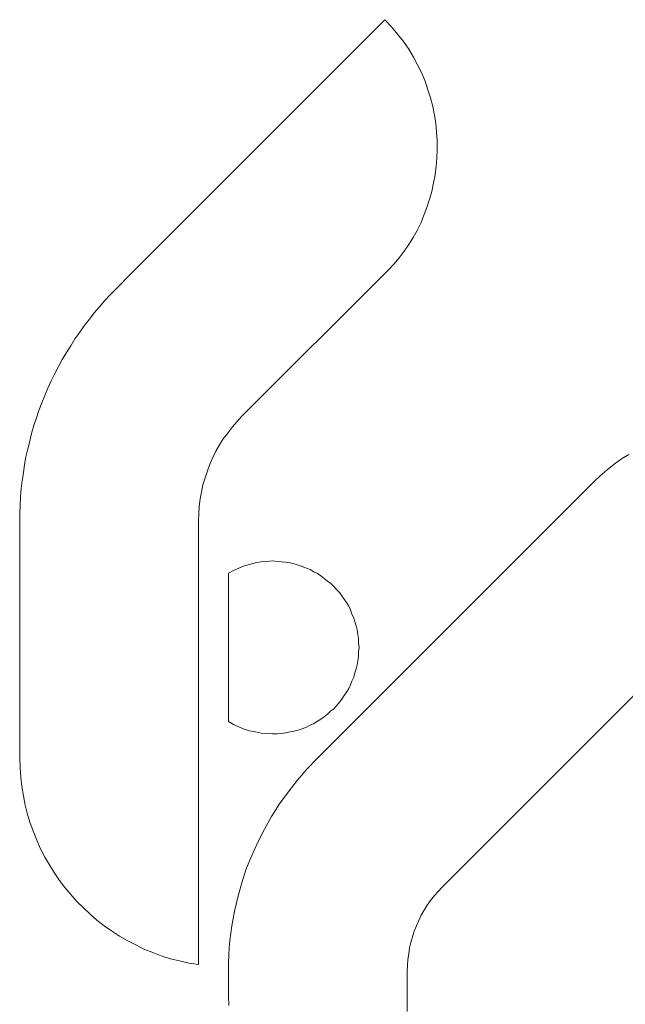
# Model space of a CAD drawing. Extents: x 261105 to 7565828, y -85627 to 5881792.
# Tile 97 of 116: x 365775 to 365854, y -24202 to -24073. Entities that reach past the tile are written whole.
import ezdxf

# ---------------------------------------------------------------- set-up
doc = ezdxf.new("R2010")
doc.units = 0
doc.header["$MEASUREMENT"] = 0
doc.layers.add('CZ-CI', color=140, linetype='Continuous', lineweight=9)

msp = doc.modelspace()

# ---------------------------------------------------------------- linework, layer by layer
at = {"layer": 'CZ-CI'}
for p, q in [((365822.93, -24073.25, -0.02), (365789.86, -24106.27, -0.02)), ((365823.8, -24074.16, -0.02), (365822.93, -24073.25, -0.02)), ((365824.58, -24075.13, -0.02), (365823.8, -24074.16, -0.02)), ((365825.35, -24076.1, -0.02), (365824.58, -24075.13, -0.02)), ((365826.03, -24077.07, -0.02), (365825.35, -24076.1, -0.02)), ((365826.66, -24078.13, -0.02), (365826.03, -24077.07, -0.02)), ((365827.19, -24079.15, -0.02), (365826.66, -24078.13, -0.02)), ((365827.72, -24080.21, -0.02), (365827.19, -24079.15, -0.02)), ((365828.16, -24081.27, -0.02), (365827.72, -24080.21, -0.02)), ((365828.54, -24082.39, -0.02), (365828.16, -24081.27, -0.02)), ((365828.88, -24083.45, -0.02), (365828.54, -24082.39, -0.02)), ((365829.17, -24084.56, -0.02), (365828.88, -24083.45, -0.02)), ((365829.41, -24085.67, -0.02), (365829.17, -24084.56, -0.02)), ((365829.56, -24086.79, -0.02), (365829.41, -24085.67, -0.02)), ((365829.66, -24087.9, -0.02), (365829.56, -24086.79, -0.02)), ((365829.75, -24089.01, -0.02), (365829.66, -24087.9, -0.02)), ((365829.75, -24090.17, -0.02), (365829.75, -24089.01, -0.02)), ((365829.7, -24091.28, -0.02), (365829.75, -24090.17, -0.02)), ((365829.61, -24092.35, -0.02), (365829.7, -24091.28, -0.02)), ((365829.46, -24093.46, -0.02), (365829.61, -24092.35, -0.02)), ((365829.27, -24094.52, -0.02), (365829.46, -24093.46, -0.02)), ((365829.03, -24095.64, -0.02), (365829.27, -24094.52, -0.02)), ((365828.4, -24097.72, -0.02), (365828.74, -24096.65, -0.02)), ((365828.74, -24096.65, -0.02), (365829.03, -24095.64, -0.02)), ((365828.01, -24098.73, -0.02), (365828.4, -24097.72, -0.02)), ((365827.63, -24099.7, -0.02), (365828.01, -24098.73, -0.02)), ((365826.61, -24101.63, -0.02), (365827.14, -24100.71, -0.02)), ((365827.14, -24100.71, -0.02), (365827.63, -24099.7, -0.02)), ((365826.03, -24102.55, -0.02), (365826.61, -24101.63, -0.02)), ((365825.45, -24103.42, -0.02), (365826.03, -24102.55, -0.02)), ((365824.1, -24105.11, -0.02), (365824.77, -24104.29, -0.02)), ((365824.77, -24104.29, -0.02), (365825.45, -24103.42, -0.02)), ((365823.37, -24105.89, -0.02), (365824.1, -24105.11, -0.02)), ((365789.86, -24106.27, -0.02), (365787.87, -24108.31, -0.02)), ((365789.86, -24106.27, -0.02), (365789.86, -24106.27, -0.02)), ((365789.86, -24106.27, -0.02), (365789.86, -24106.27, -0.02)), ((365789.86, -24106.27, -0.02), (365789.86, -24106.27, -0.02)), ((365789.86, -24106.27, -0.02), (365789.86, -24106.27, -0.02)), ((365804.27, -24124.94, -0.02), (365823.37, -24105.89, -0.02)), ((365787.87, -24108.31, -0.02), (365787.15, -24109.08, -0.02)), ((365787.15, -24109.08, -0.02), (365786.42, -24109.85, -0.02)), ((365785.7, -24110.68, -0.02), (365785.02, -24111.45, -0.02)), ((365786.42, -24109.85, -0.02), (365785.7, -24110.68, -0.02)), ((365784.39, -24112.27, -0.02), (365783.72, -24113.14, -0.02)), ((365785.02, -24111.45, -0.02), (365784.39, -24112.27, -0.02)), ((365783.72, -24113.14, -0.02), (365783.14, -24113.96, -0.02)), ((365782.51, -24114.83, -0.02), (365781.98, -24115.75, -0.02)), ((365783.14, -24113.96, -0.02), (365782.51, -24114.83, -0.02)), ((365781.98, -24115.75, -0.02), (365781.39, -24116.62, -0.02)), ((365781.39, -24116.62, -0.02), (365780.86, -24117.54, -0.02)), ((365780.38, -24118.46, -0.02), (365779.9, -24119.38, -0.02)), ((365780.86, -24117.54, -0.02), (365780.38, -24118.46, -0.02)), ((365779.9, -24119.38, -0.02), (365779.41, -24120.3, -0.02)), ((365778.98, -24121.27, -0.02), (365778.59, -24122.23, -0.02)), ((365779.41, -24120.3, -0.02), (365778.98, -24121.27, -0.02)), ((365778.59, -24122.23, -0.02), (365778.2, -24123.2, -0.02)), ((365778.2, -24123.2, -0.02), (365777.82, -24124.17, -0.02)), ((365777.82, -24124.17, -0.02), (365777.48, -24125.13, -0.02)), ((365803.64, -24125.62, -0.02), (365804.27, -24124.94, -0.02)), ((365777.14, -24126.15, -0.02), (365776.85, -24127.17, -0.02)), ((365777.48, -24125.13, -0.02), (365777.14, -24126.15, -0.02)), ((365802.43, -24127.12, -0.02), (365803.01, -24126.34, -0.02)), ((365803.01, -24126.34, -0.02), (365803.64, -24125.62, -0.02)), ((365776.85, -24127.17, -0.02), (365776.61, -24128.18, -0.02)), ((365801.85, -24127.89, -0.02), (365802.43, -24127.12, -0.02)), ((365776.61, -24128.18, -0.02), (365776.37, -24129.2, -0.02)), ((365800.88, -24129.49, -0.02), (365801.37, -24128.66, -0.02)), ((365801.37, -24128.66, -0.02), (365801.85, -24127.89, -0.02)), ((365776.12, -24130.21, -0.02), (365775.93, -24131.23, -0.02)), ((365776.37, -24129.2, -0.02), (365776.12, -24130.21, -0.02)), ((365800.5, -24130.31, -0.02), (365800.88, -24129.49, -0.02)), ((365854.75, -24129.92, -0.02), (365853.79, -24130.5, -0.02)), ((365854.75, -24129.92, -0.02), (365853.79, -24130.5, -0.02)), ((365775.93, -24131.23, -0.02), (365775.79, -24132.29, -0.02)), ((365775.93, -24131.23, -0.02), (365775.79, -24132.29, -0.02)), ((365799.77, -24132.05, -0.02), (365800.11, -24131.18, -0.02)), ((365799.77, -24132.05, -0.02), (365800.11, -24131.18, -0.02)), ((365800.11, -24131.18, -0.02), (365800.5, -24130.31, -0.02)), ((365852.82, -24131.18, -0.02), (365851.9, -24131.9, -0.02)), ((365852.82, -24131.18, -0.02), (365851.9, -24131.9, -0.02)), ((365853.79, -24130.5, -0.02), (365852.82, -24131.18, -0.02)), ((365853.79, -24130.5, -0.02), (365852.82, -24131.18, -0.02)), ((365775.79, -24132.29, -0.02), (365775.64, -24133.31, -0.02)), ((365775.79, -24132.29, -0.02), (365775.64, -24133.31, -0.02)), ((365799.48, -24132.97, -0.02), (365799.77, -24132.05, -0.02)), ((365799.48, -24132.97, -0.02), (365799.77, -24132.05, -0.02)), ((365850.98, -24132.68, -0.02), (365850.16, -24133.5, -0.02)), ((365850.98, -24132.68, -0.02), (365850.16, -24133.5, -0.02)), ((365851.9, -24131.9, -0.02), (365850.98, -24132.68, -0.02)), ((365851.9, -24131.9, -0.02), (365850.98, -24132.68, -0.02)), ((365775.64, -24133.31, -0.02), (365775.5, -24134.37, -0.02)), ((365775.64, -24133.31, -0.02), (365775.5, -24134.37, -0.02)), ((365799, -24134.81, -0.02), (365799.19, -24133.89, -0.02)), ((365799, -24134.81, -0.02), (365799.19, -24133.89, -0.02)), ((365799.19, -24133.89, -0.02), (365799.48, -24132.97, -0.02)), ((365799.19, -24133.89, -0.02), (365799.48, -24132.97, -0.02)), ((365850.16, -24133.5, -0.02), (365814.08, -24169.53, -0.02)), ((365850.16, -24133.5, -0.02), (365814.08, -24169.53, -0.02)), ((365830.38, -24186.31, -0.02), (365883.19, -24133.5, -0.02)), ((365830.38, -24186.31, -0.02), (365883.19, -24133.5, -0.02)), ((365775.5, -24134.37, -0.02), (365775.4, -24135.43, -0.02)), ((365775.5, -24134.37, -0.02), (365775.4, -24135.43, -0.02)), ((365798.85, -24135.72, -0.02), (365799, -24134.81, -0.02)), ((365798.85, -24135.72, -0.02), (365799, -24134.81, -0.02)), ((365775.35, -24136.5, -0.02), (365775.3, -24137.56, -0.02)), ((365775.35, -24136.5, -0.02), (365775.3, -24137.56, -0.02)), ((365775.4, -24135.43, -0.02), (365775.35, -24136.5, -0.02)), ((365775.4, -24135.43, -0.02), (365775.35, -24136.5, -0.02)), ((365798.71, -24136.69, -0.02), (365798.85, -24135.72, -0.02)), ((365798.71, -24136.69, -0.02), (365798.85, -24135.72, -0.02)), ((365775.3, -24137.56, -0.02), (365775.3, -24138.63, -0.02)), ((365775.3, -24137.56, -0.02), (365775.3, -24138.63, -0.02)), ((365798.61, -24138.58, -0.02), (365798.66, -24137.61, -0.02)), ((365798.61, -24138.58, -0.02), (365798.66, -24137.61, -0.02)), ((365798.66, -24137.61, -0.02), (365798.71, -24136.69, -0.02)), ((365798.66, -24137.61, -0.02), (365798.71, -24136.69, -0.02)), ((365775.3, -24138.63, -0.02), (365775.3, -24169.48, -0.02)), ((365798.61, -24196.41, -0.02), (365798.61, -24138.58, -0.02)), ((365805.28, -24144.24, -0.02), (365804.56, -24144.43, -0.02)), ((365805.28, -24144.24, -0.02), (365804.56, -24144.43, -0.02)), ((365806.01, -24144.04, -0.02), (365805.28, -24144.24, -0.02)), ((365806.01, -24144.04, -0.02), (365805.28, -24144.24, -0.02)), ((365806.78, -24143.9, -0.02), (365806.01, -24144.04, -0.02)), ((365806.78, -24143.9, -0.02), (365806.01, -24144.04, -0.02)), ((365807.51, -24143.85, -0.02), (365806.78, -24143.9, -0.02)), ((365807.51, -24143.85, -0.02), (365806.78, -24143.9, -0.02)), ((365808.28, -24143.8, -0.02), (365807.51, -24143.85, -0.02)), ((365808.28, -24143.8, -0.02), (365807.51, -24143.85, -0.02)), ((365808.86, -24143.85, -0.02), (365808.28, -24143.8, -0.02)), ((365808.86, -24143.85, -0.02), (365808.28, -24143.8, -0.02)), ((365809.44, -24143.9, -0.02), (365808.86, -24143.85, -0.02)), ((365809.44, -24143.9, -0.02), (365808.86, -24143.85, -0.02)), ((365809.97, -24143.95, -0.02), (365809.44, -24143.9, -0.02)), ((365809.97, -24143.95, -0.02), (365809.44, -24143.9, -0.02)), ((365810.55, -24144.04, -0.02), (365809.97, -24143.95, -0.02)), ((365810.55, -24144.04, -0.02), (365809.97, -24143.95, -0.02)), ((365811.09, -24144.19, -0.02), (365810.55, -24144.04, -0.02)), ((365811.09, -24144.19, -0.02), (365810.55, -24144.04, -0.02)), ((365811.62, -24144.33, -0.02), (365811.09, -24144.19, -0.02)), ((365811.62, -24144.33, -0.02), (365811.09, -24144.19, -0.02)), ((365812.15, -24144.53, -0.02), (365811.62, -24144.33, -0.02)), ((365812.15, -24144.53, -0.02), (365811.62, -24144.33, -0.02)), ((365803.2, -24145.06, -0.02), (365802.53, -24145.4, -0.02)), ((365802.53, -24145.4, -0.02), (365802.53, -24164.74, -0.02)), ((365803.88, -24144.72, -0.02), (365803.2, -24145.06, -0.02)), ((365803.88, -24144.72, -0.02), (365803.2, -24145.06, -0.02)), ((365804.56, -24144.43, -0.02), (365803.88, -24144.72, -0.02)), ((365804.56, -24144.43, -0.02), (365803.88, -24144.72, -0.02)), ((365812.68, -24144.72, -0.02), (365812.15, -24144.53, -0.02)), ((365812.68, -24144.72, -0.02), (365812.15, -24144.53, -0.02)), ((365813.17, -24144.91, -0.02), (365812.68, -24144.72, -0.02)), ((365813.17, -24144.91, -0.02), (365812.68, -24144.72, -0.02)), ((365813.65, -24145.2, -0.02), (365813.17, -24144.91, -0.02)), ((365814.13, -24145.44, -0.02), (365813.65, -24145.2, -0.02)), ((365814.57, -24145.73, -0.02), (365814.13, -24145.44, -0.02)), ((365815, -24146.07, -0.02), (365814.57, -24145.73, -0.02)), ((365815.44, -24146.41, -0.02), (365815, -24146.07, -0.02)), ((365815.87, -24146.75, -0.02), (365815.44, -24146.41, -0.02)), ((365816.26, -24147.14, -0.02), (365815.87, -24146.75, -0.02)), ((365816.6, -24147.52, -0.02), (365816.26, -24147.14, -0.02)), ((365816.99, -24147.91, -0.02), (365816.6, -24147.52, -0.02)), ((365817.32, -24148.35, -0.02), (365816.99, -24147.91, -0.02)), ((365817.62, -24148.78, -0.02), (365817.32, -24148.35, -0.02)), ((365817.91, -24149.22, -0.02), (365817.62, -24148.78, -0.02)), ((365818.2, -24149.7, -0.02), (365817.91, -24149.22, -0.02)), ((365818.44, -24150.18, -0.02), (365818.2, -24149.7, -0.02)), ((365818.63, -24150.72, -0.02), (365818.44, -24150.18, -0.02)), ((365818.87, -24151.2, -0.02), (365818.63, -24150.72, -0.02)), ((365819.02, -24151.73, -0.02), (365818.87, -24151.2, -0.02)), ((365819.16, -24152.26, -0.02), (365819.02, -24151.73, -0.02)), ((365819.31, -24152.79, -0.02), (365819.16, -24152.26, -0.02)), ((365819.4, -24153.38, -0.02), (365819.31, -24152.79, -0.02)), ((365819.5, -24153.91, -0.02), (365819.4, -24153.38, -0.02)), ((365819.5, -24154.49, -0.02), (365819.5, -24153.91, -0.02)), ((365819.55, -24155.07, -0.02), (365819.5, -24154.49, -0.02)), ((365819.5, -24155.65, -0.02), (365819.55, -24155.07, -0.02)), ((365819.5, -24156.23, -0.02), (365819.5, -24155.65, -0.02)), ((365819.55, -24155.07, -0.02), (365819.55, -24155.07, -0.02)), ((365819.31, -24157.34, -0.02), (365819.4, -24156.81, -0.02)), ((365819.4, -24156.81, -0.02), (365819.5, -24156.23, -0.02)), ((365818.87, -24158.94, -0.02), (365819.02, -24158.4, -0.02)), ((365819.02, -24158.4, -0.02), (365819.16, -24157.87, -0.02)), ((365819.16, -24157.87, -0.02), (365819.31, -24157.34, -0.02)), ((365818.44, -24159.95, -0.02), (365818.63, -24159.47, -0.02)), ((365818.63, -24159.47, -0.02), (365818.87, -24158.94, -0.02)), ((365817.62, -24161.35, -0.02), (365817.91, -24160.92, -0.02)), ((365817.91, -24160.92, -0.02), (365818.2, -24160.44, -0.02)), ((365818.2, -24160.44, -0.02), (365818.44, -24159.95, -0.02)), ((365816.6, -24162.66, -0.02), (365816.99, -24162.22, -0.02)), ((365816.99, -24162.22, -0.02), (365817.32, -24161.79, -0.02)), ((365817.32, -24161.79, -0.02), (365817.62, -24161.35, -0.02)), ((365815.44, -24163.77, -0.02), (365815.83, -24163.39, -0.02)), ((365815.83, -24163.39, -0.02), (365816.26, -24163.05, -0.02)), ((365816.26, -24163.05, -0.02), (365816.6, -24162.66, -0.02)), ((365802.53, -24164.74, -0.02), (365803.2, -24165.13, -0.02)), ((365813.65, -24164.98, -0.02), (365814.13, -24164.69, -0.02)), ((365814.13, -24164.69, -0.02), (365814.57, -24164.4, -0.02)), ((365814.57, -24164.4, -0.02), (365815, -24164.11, -0.02)), ((365815, -24164.11, -0.02), (365815.44, -24163.77, -0.02)), ((365803.2, -24165.13, -0.02), (365803.88, -24165.42, -0.02)), ((365803.88, -24165.42, -0.02), (365804.56, -24165.71, -0.02)), ((365804.56, -24165.71, -0.02), (365805.28, -24165.95, -0.02)), ((365805.28, -24165.95, -0.02), (365806.01, -24166.09, -0.02)), ((365806.01, -24166.09, -0.02), (365806.78, -24166.24, -0.02)), ((365809.44, -24166.29, -0.02), (365809.97, -24166.19, -0.02)), ((365809.97, -24166.19, -0.02), (365810.55, -24166.09, -0.02)), ((365810.55, -24166.09, -0.02), (365811.09, -24166, -0.02)), ((365811.09, -24166, -0.02), (365811.62, -24165.85, -0.02)), ((365811.62, -24165.85, -0.02), (365812.15, -24165.66, -0.02)), ((365812.15, -24165.66, -0.02), (365812.68, -24165.46, -0.02)), ((365812.68, -24165.46, -0.02), (365813.17, -24165.22, -0.02)), ((365813.17, -24165.22, -0.02), (365813.65, -24164.98, -0.02)), ((365806.78, -24166.24, -0.02), (365807.51, -24166.29, -0.02)), ((365807.51, -24166.29, -0.02), (365808.28, -24166.34, -0.02)), ((365808.28, -24166.34, -0.02), (365808.86, -24166.34, -0.02)), ((365808.86, -24166.34, -0.02), (365809.44, -24166.29, -0.02)), ((365775.3, -24169.48, -0.02), (365775.35, -24170.74, -0.02)), ((365814.08, -24169.53, -0.02), (365812.73, -24170.93, -0.02)), ((365814.08, -24169.53, -0.02), (365812.73, -24170.93, -0.02)), ((365775.35, -24170.74, -0.02), (365775.45, -24171.99, -0.02)), ((365812.73, -24170.93, -0.02), (365811.47, -24172.43, -0.02)), ((365812.73, -24170.93, -0.02), (365811.47, -24172.43, -0.02)), ((365775.45, -24171.99, -0.02), (365775.59, -24173.2, -0.02)), ((365811.47, -24172.43, -0.02), (365810.31, -24173.93, -0.02)), ((365811.47, -24172.43, -0.02), (365810.31, -24173.93, -0.02)), ((365775.59, -24173.2, -0.02), (365775.79, -24174.41, -0.02)), ((365775.79, -24174.41, -0.02), (365776.03, -24175.62, -0.02)), ((365810.31, -24173.93, -0.02), (365809.2, -24175.47, -0.02)), ((365810.31, -24173.93, -0.02), (365809.2, -24175.47, -0.02)), ((365776.03, -24175.62, -0.02), (365776.32, -24176.83, -0.02)), ((365809.2, -24175.47, -0.02), (365808.14, -24177.12, -0.02)), ((365809.2, -24175.47, -0.02), (365808.14, -24177.12, -0.02)), ((365776.32, -24176.83, -0.02), (365776.66, -24177.99, -0.02)), ((365808.14, -24177.12, -0.02), (365807.22, -24178.76, -0.02)), ((365808.14, -24177.12, -0.02), (365807.22, -24178.76, -0.02)), ((365776.66, -24177.99, -0.02), (365777.09, -24179.1, -0.02)), ((365807.22, -24178.76, -0.02), (365806.35, -24180.46, -0.02)), ((365807.22, -24178.76, -0.02), (365806.35, -24180.46, -0.02)), ((365777.09, -24179.1, -0.02), (365777.53, -24180.21, -0.02)), ((365777.53, -24180.21, -0.02), (365778.01, -24181.33, -0.02)), ((365778.01, -24181.33, -0.02), (365778.59, -24182.39, -0.02)), ((365806.35, -24180.46, -0.02), (365805.57, -24182.2, -0.02)), ((365806.35, -24180.46, -0.02), (365805.57, -24182.2, -0.02)), ((365778.59, -24182.39, -0.02), (365779.17, -24183.41, -0.02)), ((365805.57, -24182.2, -0.02), (365804.85, -24183.94, -0.02)), ((365805.57, -24182.2, -0.02), (365804.85, -24183.94, -0.02)), ((365779.17, -24183.41, -0.02), (365779.8, -24184.42, -0.02)), ((365804.85, -24183.94, -0.02), (365804.27, -24185.77, -0.02)), ((365804.85, -24183.94, -0.02), (365804.27, -24185.77, -0.02)), ((365779.8, -24184.42, -0.02), (365780.48, -24185.44, -0.02)), ((365780.48, -24185.44, -0.02), (365781.2, -24186.36, -0.02)), ((365781.2, -24186.36, -0.02), (365781.98, -24187.27, -0.02)), ((365804.27, -24185.77, -0.02), (365803.74, -24187.61, -0.02)), ((365804.27, -24185.77, -0.02), (365803.74, -24187.61, -0.02)), ((365829.85, -24186.89, -0.02), (365830.38, -24186.31, -0.02)), ((365829.85, -24186.89, -0.02), (365830.38, -24186.31, -0.02)), ((365781.98, -24187.27, -0.02), (365782.75, -24188.19, -0.02)), ((365803.74, -24187.61, -0.02), (365803.3, -24189.45, -0.02)), ((365803.74, -24187.61, -0.02), (365803.3, -24189.45, -0.02)), ((365828.88, -24188.05, -0.02), (365829.37, -24187.42, -0.02)), ((365828.88, -24188.05, -0.02), (365829.37, -24187.42, -0.02)), ((365829.37, -24187.42, -0.02), (365829.85, -24186.89, -0.02)), ((365829.37, -24187.42, -0.02), (365829.85, -24186.89, -0.02)), ((365782.75, -24188.19, -0.02), (365783.62, -24189.01, -0.02)), ((365783.62, -24189.01, -0.02), (365784.49, -24189.84, -0.02)), ((365828.06, -24189.31, -0.02), (365828.45, -24188.68, -0.02)), ((365828.06, -24189.31, -0.02), (365828.45, -24188.68, -0.02)), ((365828.45, -24188.68, -0.02), (365828.88, -24188.05, -0.02)), ((365828.45, -24188.68, -0.02), (365828.88, -24188.05, -0.02)), ((365784.49, -24189.84, -0.02), (365785.36, -24190.61, -0.02)), ((365803.3, -24189.45, -0.02), (365802.96, -24191.34, -0.02)), ((365803.3, -24189.45, -0.02), (365802.96, -24191.34, -0.02)), ((365827.33, -24190.66, -0.02), (365827.67, -24189.98, -0.02)), ((365827.33, -24190.66, -0.02), (365827.67, -24189.98, -0.02)), ((365827.67, -24189.98, -0.02), (365828.06, -24189.31, -0.02)), ((365827.67, -24189.98, -0.02), (365828.06, -24189.31, -0.02)), ((365785.36, -24190.61, -0.02), (365786.33, -24191.34, -0.02)), ((365786.33, -24191.34, -0.02), (365787.29, -24192.01, -0.02)), ((365802.96, -24191.34, -0.02), (365802.72, -24193.27, -0.02)), ((365802.96, -24191.34, -0.02), (365802.72, -24193.27, -0.02)), ((365826.75, -24192.06, -0.02), (365827.04, -24191.34, -0.02)), ((365826.75, -24192.06, -0.02), (365827.04, -24191.34, -0.02)), ((365827.04, -24191.34, -0.02), (365827.33, -24190.66, -0.02)), ((365827.04, -24191.34, -0.02), (365827.33, -24190.66, -0.02)), ((365787.29, -24192.01, -0.02), (365788.31, -24192.69, -0.02)), ((365788.31, -24192.69, -0.02), (365789.33, -24193.27, -0.02)), ((365826.32, -24193.51, -0.02), (365826.51, -24192.79, -0.02)), ((365826.32, -24193.51, -0.02), (365826.51, -24192.79, -0.02)), ((365826.51, -24192.79, -0.02), (365826.75, -24192.06, -0.02)), ((365826.51, -24192.79, -0.02), (365826.75, -24192.06, -0.02)), ((365789.33, -24193.27, -0.02), (365790.44, -24193.85, -0.02)), ((365790.44, -24193.85, -0.02), (365791.5, -24194.38, -0.02)), ((365791.5, -24194.38, -0.02), (365792.66, -24194.82, -0.02)), ((365802.62, -24194.24, -0.02), (365802.58, -24195.2, -0.02)), ((365802.62, -24194.24, -0.02), (365802.58, -24195.2, -0.02)), ((365802.72, -24193.27, -0.02), (365802.62, -24194.24, -0.02)), ((365802.72, -24193.27, -0.02), (365802.62, -24194.24, -0.02)), ((365826.03, -24195.01, -0.02), (365826.13, -24194.24, -0.02)), ((365826.03, -24195.01, -0.02), (365826.13, -24194.24, -0.02)), ((365826.13, -24194.24, -0.02), (365826.32, -24193.51, -0.02)), ((365826.13, -24194.24, -0.02), (365826.32, -24193.51, -0.02)), ((365792.66, -24194.82, -0.02), (365793.77, -24195.25, -0.02)), ((365793.77, -24195.25, -0.02), (365794.98, -24195.64, -0.02)), ((365794.98, -24195.64, -0.02), (365796.14, -24195.93, -0.02)), ((365802.58, -24195.2, -0.02), (365802.53, -24196.17, -0.02)), ((365802.58, -24195.2, -0.02), (365802.53, -24196.17, -0.02)), ((365825.93, -24195.74, -0.02), (365826.03, -24195.01, -0.02)), ((365825.93, -24195.74, -0.02), (365826.03, -24195.01, -0.02)), ((365796.14, -24195.93, -0.02), (365797.4, -24196.22, -0.02)), ((365797.4, -24196.22, -0.02), (365798.61, -24196.41, -0.02)), ((365802.53, -24196.17, -0.02), (365802.53, -24197.14, -0.02)), ((365802.53, -24196.17, -0.02), (365802.53, -24197.14, -0.02)), ((365825.84, -24197.28, -0.02), (365825.88, -24196.51, -0.02)), ((365825.84, -24197.28, -0.02), (365825.88, -24196.51, -0.02)), ((365825.88, -24196.51, -0.02), (365825.93, -24195.74, -0.02)), ((365825.88, -24196.51, -0.02), (365825.93, -24195.74, -0.02)), ((365802.53, -24197.14, -0.02), (365802.53, -24200.52, -0.02)), ((365802.53, -24197.14, -0.02), (365802.53, -24200.52, -0.02)), ((365825.84, -24198.88, -0.02), (365825.84, -24197.28, -0.02)), ((365825.84, -24198.88, -0.02), (365825.84, -24197.28, -0.02)), ((365825.84, -24200.67, -0.02), (365825.84, -24198.88, -0.02)), ((365825.84, -24200.67, -0.02), (365825.84, -24198.88, -0.02)), ((365802.53, -24200.52, -0.02), (365802.58, -24201.73, -0.02)), ((365802.53, -24200.52, -0.02), (365802.58, -24201.73, -0.02)), ((365825.84, -24202.51, -0.02), (365825.84, -24200.67, -0.02)), ((365825.84, -24202.51, -0.02), (365825.84, -24200.67, -0.02))]:
    msp.add_line(p, q, dxfattribs=at)

doc.saveas('drawing.dxf')
